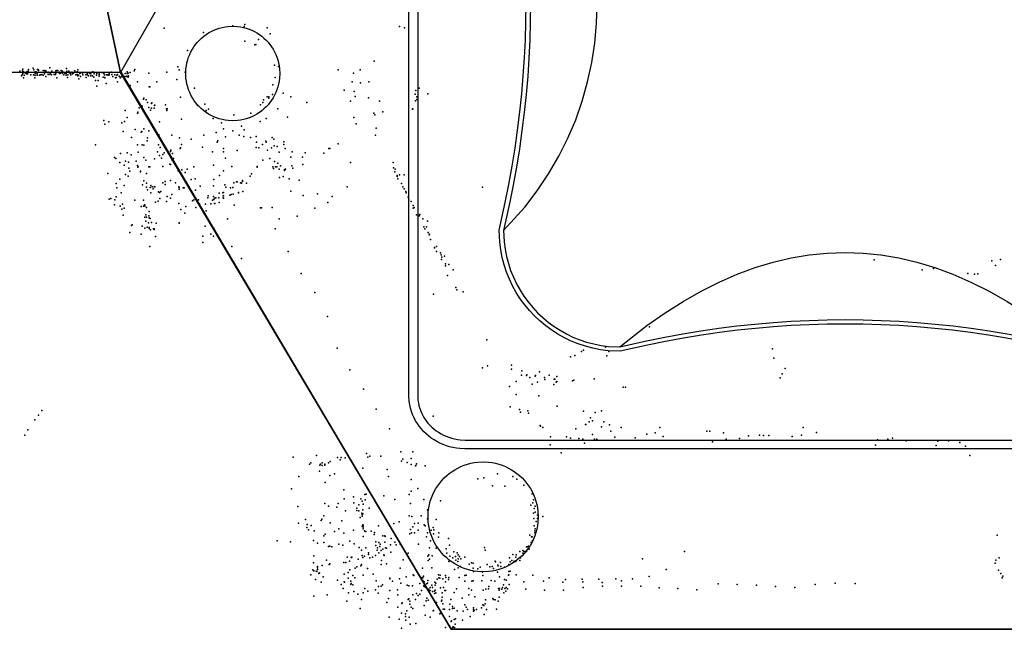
# Model space of a CAD drawing. Header units: millimetres. Extents: x -37888 to 39336, y -2864 to 67775.
# Tile 25 of 31: x -2517 to -280, y 13030 to 14414. Entities that reach past the tile are written whole.
import ezdxf

# ---------------------------------------------------------------- set-up
doc = ezdxf.new("R2010")
doc.units = ezdxf.units.MM
for name, color, linetype in [('OBJECTS', 8, 'Continuous'), ('P', 9, 'Continuous'), ('ROOMS', 1, 'Continuous'), ('STRUCTS', 4, 'Continuous'), ('WALLS', 3, 'Continuous')]:
    doc.layers.add(name, color=color, linetype=linetype)

# ---------------------------------------------------------------- blocks, each defined once
blk = doc.blocks.new('Column_C_61')
for points in [[(-178.6, -0.2), (-177.7, 17.3), (-176.2, 28.7), (-174, 39.9), (-171.1, 50.8), (-167.5, 61.4), (-163.3, 71.7), (-158.5, 81.7), (-153, 91.3), (-147.1, 100.6), (-140.5, 109.4), (-133.5, 117.9), (-126, 125.8), (-118, 133.3), (-109.5, 140.3), (-100.6, 146.8), (-91.4, 152.7), (-81.7, 158.1), (-71.7, 162.8), (-61.4, 167), (-50.7, 170.5), (-39.8, 173.4), (-28.6, 175.5), (-17.2, 177), (0.3, 177.8)], [(0.3, 177.8), (17.9, 177), (29.3, 175.5), (40.5, 173.4), (51.4, 170.5), (62, 167), (72.4, 162.8), (82.4, 158.1), (92, 152.7), (101.3, 146.8), (110.2, 140.3), (118.6, 133.3), (126.7, 125.8), (134.2, 117.9), (141.2, 109.4), (147.7, 100.6), (153.7, 91.3), (159.1, 81.7), (164, 71.7), (168.2, 61.4), (171.7, 50.8), (174.6, 39.9), (176.9, 28.7), (178.4, 17.3), (179.3, -0.2)], [(0.3, -178.2), (-17.2, -177.4), (-28.6, -176), (-39.8, -173.8), (-50.7, -170.9), (-61.4, -167.4), (-71.7, -163.3), (-81.7, -158.5), (-91.4, -153.1), (-100.6, -147.2), (-109.5, -140.7), (-118, -133.7), (-126, -126.3), (-133.5, -118.3), (-140.5, -109.9), (-147.1, -101), (-153, -91.8), (-158.5, -82.2), (-163.3, -72.2), (-167.5, -61.9), (-171.1, -51.2), (-174, -40.3), (-176.2, -29.1), (-177.7, -17.7), (-178.6, -0.2)], [(179.3, -0.2), (178.4, -17.7), (176.9, -29.1), (174.6, -40.3), (171.7, -51.2), (168.2, -61.9), (164, -72.2), (159.1, -82.2), (153.7, -91.8), (147.7, -101), (141.2, -109.9), (134.2, -118.3), (126.7, -126.3), (118.6, -133.7), (110.2, -140.7), (101.3, -147.2), (92, -153.1), (82.4, -158.5), (72.4, -163.3), (62, -167.4), (51.4, -170.9), (40.5, -173.8), (29.3, -176), (17.9, -177.4), (0.3, -178.2)]]:
    blk.add_lwpolyline(points)
blk = doc.blocks.new('Hottub_49')
for points in [[(-977, 869), (-976.6, 877.8), (-975.9, 884.3), (-974.9, 890.5), (-973.5, 896.6), (-971.8, 902.6), (-969.7, 908.4), (-967.3, 914), (-964.7, 919.5), (-961.7, 924.8), (-958.4, 929.9), (-954.9, 934.7), (-951.1, 939.4), (-947, 943.7), (-942.6, 947.9), (-938, 951.7), (-933.1, 955.2), (-928, 958.4), (-922.6, 961.2), (-917.1, 963.8), (-911.3, 965.9), (-905.4, 967.6), (-899.2, 969), (-892.9, 969.9), (-883.3, 970.4)], [(-883.3, 970.4), (869.4, 970.4)], [(869.4, 970.4), (878.3, 970), (884.9, 969.2), (891.3, 968.1), (897.6, 966.5), (903.9, 964.7), (909.9, 962.5), (915.9, 959.9), (921.7, 957.1), (927.3, 953.9), (932.8, 950.5), (938, 946.7), (943, 942.7), (947.7, 938.4), (952.2, 933.9), (956.4, 929.1), (960.3, 924.1), (963.8, 918.8), (967, 913.3), (969.9, 907.6), (972.3, 901.7), (974.3, 895.6), (975.8, 889.3), (976.9, 882.9), (977.5, 873.2)], [(-882.3, 950.4), (-890.1, 950.1), (-895.1, 949.4), (-899.8, 948.4), (-904.5, 947.1), (-908.9, 945.5), (-913.3, 943.6), (-917.4, 941.4), (-921.4, 938.9), (-925.3, 936.2), (-928.9, 933.2), (-932.4, 930), (-935.7, 926.6), (-938.8, 922.9), (-941.6, 919), (-944.3, 915), (-946.7, 910.7), (-948.9, 906.3), (-950.9, 901.7), (-952.6, 897), (-954, 892.1), (-955.2, 887.1), (-956.1, 882), (-956.7, 877), (-957, 868.2)], [(868.5, 950.4), (-882.3, 950.4)], [(957.5, 872), (957.1, 879.7), (956.4, 884.7), (955.2, 889.5), (953.7, 894.2), (951.9, 898.8), (949.7, 903.3), (947.2, 907.7), (944.4, 911.9), (941.3, 916), (937.9, 919.9), (934.3, 923.6), (930.4, 927.2), (926.3, 930.5), (922, 933.6), (917.5, 936.5), (912.8, 939.2), (908, 941.6), (903.1, 943.7), (898, 945.5), (892.9, 947.1), (887.7, 948.4), (882.5, 949.4), (877.4, 950), (868.5, 950.4)], [(977.5, 873.2), (977.5, -855.9)], [(-977, -850.8), (-977, 869)], [(-957, 868.2), (-957, -850.8)], [(-117.1, 810.6), (-116.8, 816.2), (-116.3, 819.9), (-115.6, 823.5), (-114.7, 827), (-113.5, 830.4), (-112.1, 833.7), (-110.6, 836.9), (-108.8, 840), (-106.9, 843), (-104.8, 845.8), (-102.5, 848.5), (-100.1, 851), (-97.5, 853.4), (-94.8, 855.7), (-91.9, 857.8), (-88.9, 859.6), (-85.8, 861.4), (-82.6, 862.9), (-79.3, 864.2), (-75.9, 865.3), (-72.4, 866.2), (-68.8, 866.9), (-65.1, 867.4), (-59.5, 867.6)], [(-59.5, 867.6), (-53.8, 867.4), (-50.2, 866.9), (-46.6, 866.2), (-43.1, 865.3), (-39.6, 864.2), (-36.3, 862.9), (-33.1, 861.4), (-30, 859.6), (-27, 857.8), (-24.1, 855.7), (-21.4, 853.4), (-18.8, 851), (-16.4, 848.5), (-14.1, 845.8), (-12, 843), (-10.1, 840), (-8.4, 836.9), (-6.8, 833.7), (-5.4, 830.4), (-4.3, 827), (-3.3, 823.5), (-2.6, 819.9), (-2.1, 816.2), (-1.8, 810.6)], [(34.9, 810.4), (35.2, 816), (35.7, 819.7), (36.4, 823.2), (37.4, 826.7), (38.5, 830.2), (39.9, 833.5), (41.5, 836.7), (43.2, 839.8), (45.1, 842.7), (47.2, 845.5), (49.5, 848.2), (51.9, 850.8), (54.5, 853.2), (57.2, 855.4), (60.1, 857.5), (63.1, 859.4), (66.2, 861.1), (69.4, 862.6), (72.7, 864), (76.2, 865.1), (79.7, 866), (83.3, 866.7), (86.9, 867.1), (92.6, 867.4)], [(92.6, 867.4), (98.2, 867.1), (101.9, 866.7), (105.5, 866), (109, 865.1), (112.4, 864), (115.7, 862.6), (119, 861.1), (122.1, 859.4), (125, 857.5), (127.9, 855.4), (130.6, 853.2), (133.2, 850.8), (135.6, 848.2), (137.9, 845.5), (140, 842.7), (141.9, 839.8), (143.7, 836.7), (145.2, 833.5), (146.6, 830.2), (147.8, 826.7), (148.7, 823.2), (149.4, 819.7), (149.9, 816), (150.2, 810.4)], [(957.5, -854.9), (957.5, 872)], [(-59.5, 753.6), (-65.1, 753.8), (-68.8, 754.3), (-72.4, 755), (-75.9, 755.9), (-79.3, 757), (-82.6, 758.3), (-85.8, 759.9), (-88.9, 761.6), (-91.9, 763.5), (-94.8, 765.5), (-97.5, 767.8), (-100.1, 770.2), (-102.5, 772.7), (-104.8, 775.4), (-106.9, 778.3), (-108.8, 781.2), (-110.6, 784.3), (-112.1, 787.5), (-113.5, 790.8), (-114.7, 794.2), (-115.6, 797.7), (-116.3, 801.3), (-116.8, 805), (-117.1, 810.6)], [(-1.8, 810.6), (-2.1, 805), (-2.6, 801.3), (-3.3, 797.7), (-4.3, 794.2), (-5.4, 790.8), (-6.8, 787.5), (-8.4, 784.3), (-10.1, 781.2), (-12, 778.3), (-14.1, 775.4), (-16.4, 772.7), (-18.8, 770.2), (-21.4, 767.8), (-24.1, 765.5), (-27, 763.5), (-30, 761.6), (-33.1, 759.9), (-36.3, 758.3), (-39.6, 757), (-43.1, 755.9), (-46.6, 755), (-50.2, 754.3), (-53.8, 753.8), (-59.5, 753.6)], [(92.6, 753.4), (86.9, 753.6), (83.3, 754.1), (79.7, 754.7), (76.2, 755.6), (72.7, 756.8), (69.4, 758.1), (66.2, 759.6), (63.1, 761.3), (60.1, 763.2), (57.2, 765.3), (54.5, 767.5), (51.9, 769.9), (49.5, 772.5), (47.2, 775.2), (45.1, 778), (43.2, 781), (41.5, 784.1), (39.9, 787.3), (38.5, 790.6), (37.4, 794), (36.4, 797.5), (35.7, 801.1), (35.2, 804.7), (34.9, 810.4)], [(150.2, 810.4), (149.9, 804.7), (149.4, 801.1), (148.7, 797.5), (147.8, 794), (146.6, 790.6), (145.2, 787.3), (143.7, 784.1), (141.9, 781), (140, 778), (137.9, 775.2), (135.6, 772.5), (133.2, 769.9), (130.6, 767.5), (127.9, 765.3), (125, 763.2), (122.1, 761.3), (119, 759.6), (115.7, 758.1), (112.4, 756.8), (109, 755.6), (105.5, 754.7), (101.9, 754.1), (98.2, 753.6), (92.6, 753.4)], [(-772.3, 553.9), (-767.8, 578), (-763.6, 593.3), (-758.5, 608), (-752.6, 622.3), (-745.8, 636.1), (-738.2, 649.3), (-729.9, 662), (-720.8, 674), (-711, 685.5), (-700.5, 696.3), (-689.4, 706.4), (-677.7, 715.8), (-665.5, 724.5), (-652.8, 732.5), (-639.5, 739.6), (-625.9, 746), (-611.8, 751.5), (-597.4, 756.1), (-582.6, 759.9), (-567.5, 762.7), (-552.1, 764.6), (-536.6, 765.5), (-520.8, 765.4), (-496.7, 763.2)], [(-496.7, 763.2), (-434.8, 749.2), (-393.9, 740.9), (-353, 733.4), (-312.1, 726.7), (-271.3, 720.8), (-230.5, 715.6), (-189.7, 711.3), (-149, 707.7), (-108.2, 705), (-67.5, 703), (-26.8, 701.8), (14, 701.4), (54.7, 701.8), (95.4, 703), (136.2, 705), (176.9, 707.7), (217.7, 711.3), (258.4, 715.6), (299.2, 720.8), (340.1, 726.7), (380.9, 733.4), (421.8, 740.9), (462.7, 749.2), (524.8, 763.3)], [(524.8, 763.3), (546.9, 762.4), (561.2, 760.8), (575.2, 758.4), (588.8, 755.3), (602.1, 751.4), (615, 746.8), (627.5, 741.5), (639.6, 735.5), (651.1, 728.9), (662.2, 721.6), (672.8, 713.7), (682.8, 705.1), (692.2, 696), (701.1, 686.2), (709.2, 676), (716.7, 665.1), (723.5, 653.8), (729.5, 641.9), (734.7, 629.6), (739.2, 616.8), (742.8, 603.6), (745.6, 590), (747.4, 575.9), (748.6, 553.5)], [(-498.2, 753.3), (-520.9, 755.4), (-536, 755.5), (-550.9, 754.7), (-565.7, 752.9), (-580.1, 750.2), (-594.3, 746.6), (-608.2, 742.2), (-621.7, 736.9), (-634.8, 730.9), (-647.5, 724), (-659.7, 716.4), (-671.5, 708.1), (-682.7, 699), (-693.3, 689.3), (-703.4, 679), (-712.8, 668), (-721.5, 656.4), (-729.5, 644.3), (-736.8, 631.6), (-743.4, 618.5), (-749.1, 604.8), (-754, 590.6), (-757.9, 576.2), (-762.1, 554.1)], [(-498.2, 753.3), (-436.6, 705), (-395.6, 676.2), (-354.5, 650.1), (-313.6, 626.8), (-272.6, 606.2), (-231.7, 588.3), (-190.7, 573.2), (-149.8, 560.9), (-108.9, 551.3), (-68, 544.4), (-27.1, 540.3), (13.8, 538.9), (54.6, 540.3), (95.5, 544.4), (136.4, 551.3), (177.3, 560.9), (218.2, 573.2), (259.2, 588.3), (300.1, 606.1), (341.1, 626.7), (382.1, 650), (423.1, 676.1), (464.1, 704.9), (525.7, 753.3)], [(525.7, 753.3), (464.7, 739.4), (423.6, 731.1), (382.5, 723.5), (341.5, 716.8), (300.5, 710.8), (259.5, 705.7), (218.5, 701.3), (177.6, 697.7), (136.6, 695), (95.7, 693), (54.8, 691.8), (13.9, 691.4), (-27.1, 691.8), (-68, 693), (-108.9, 695), (-149.8, 697.8), (-190.8, 701.3), (-231.8, 705.7), (-272.8, 710.9), (-313.8, 716.8), (-354.8, 723.6), (-395.9, 731.1), (-437, 739.5), (-498.2, 753.3)], [(738.5, 554.4), (737.5, 574.6), (735.8, 588), (733.2, 601), (729.7, 613.5), (725.5, 625.7), (720.6, 637.4), (714.9, 648.7), (708.5, 659.5), (701.4, 669.7), (693.6, 679.5), (685.3, 688.8), (676.3, 697.5), (666.8, 705.7), (656.7, 713.2), (646.2, 720.2), (635.1, 726.6), (623.6, 732.3), (611.6, 737.4), (599.3, 741.8), (586.6, 745.5), (573.5, 748.6), (560.1, 750.9), (546.5, 752.4), (525.7, 753.3)], [(-772.2, -474.6), (-758.2, -411.9), (-750, -370.8), (-742.6, -329.6), (-736, -288.5), (-730.1, -247.4), (-725, -206.4), (-720.7, -165.3), (-717.2, -124.3), (-714.4, -83.4), (-712.5, -42.4), (-711.3, -1.4), (-710.9, 39.5), (-711.3, 80.5), (-712.5, 121.4), (-714.4, 162.4), (-717.2, 203.4), (-720.7, 244.4), (-725, 285.4), (-730.1, 326.4), (-736, 367.5), (-742.6, 408.6), (-750.1, 449.8), (-758.3, 491), (-772.3, 553.9)], [(-762.1, 554.1), (-748.5, 492.9), (-740.2, 451.6), (-732.7, 410.2), (-726.1, 368.9), (-720.2, 327.7), (-715.1, 286.4), (-710.7, 245.2), (-707.2, 204.1), (-704.5, 162.9), (-702.5, 121.7), (-701.3, 80.6), (-700.9, 39.4), (-701.3, -1.7), (-702.5, -42.9), (-704.5, -84), (-707.2, -125.2), (-710.8, -166.4), (-715.1, -207.6), (-720.2, -248.8), (-726.1, -290.1), (-732.8, -331.4), (-740.2, -372.7), (-748.5, -414.1), (-762.2, -475.5)], [(-762.2, -475.5), (-714.1, -422.5), (-685.5, -385.3), (-659.6, -346.7), (-636.4, -306.9), (-616, -266), (-598.2, -224.2), (-583.2, -181.5), (-571, -138.2), (-561.4, -94.3), (-554.6, -50), (-550.5, -5.4), (-549.2, 39.3), (-550.5, 84), (-554.6, 128.6), (-561.4, 172.9), (-570.9, 216.8), (-583.2, 260.1), (-598.2, 302.8), (-615.9, 344.6), (-636.4, 385.5), (-659.5, 425.3), (-685.4, 463.9), (-714, 501.1), (-762.1, 554.1)], [(738.5, 554.4), (688.7, 499.4), (659, 460.5), (632.2, 420.2), (608.2, 378.5), (587, 335.6), (568.6, 291.6), (553.1, 246.7), (540.4, 201), (530.5, 154.7), (523.4, 108), (519.2, 60.9), (517.8, 13.7), (519.2, -33.5), (523.4, -80.5), (530.5, -127.2), (540.4, -173.5), (553.1, -219.2), (568.6, -264.1), (587, -308.1), (608.2, -351), (632.2, -392.7), (659, -433.1), (688.7, -471.9), (738.5, -526.9)], [(738.5, -526.9), (724.8, -465), (716.6, -422.7), (709.1, -380.1), (702.4, -337.1), (696.5, -293.9), (691.4, -250.4), (687.1, -206.7), (683.6, -162.8), (680.8, -118.8), (678.8, -74.7), (677.7, -30.5), (677.3, 13.7), (677.7, 57.9), (678.8, 102.1), (680.8, 146.2), (683.6, 190.2), (687.1, 234.1), (691.4, 277.8), (696.5, 321.3), (702.4, 364.5), (709.1, 407.5), (716.6, 450.1), (724.8, 492.4), (738.5, 554.4)], [(748.6, 553.5), (734.6, 490.5), (726.4, 448.4), (719, 405.9), (712.3, 363.2), (706.4, 320.1), (701.4, 276.8), (697.1, 233.3), (693.5, 189.6), (690.8, 145.8), (688.8, 101.8), (687.7, 57.8), (687.3, 13.8), (687.7, -30.3), (688.8, -74.3), (690.8, -118.2), (693.5, -162), (697, -205.7), (701.4, -249.2), (706.4, -292.5), (712.3, -335.6), (719, -378.4), (726.4, -420.8), (734.6, -462.9), (748.6, -526.1)], [(-497, -749.8), (-524.2, -748.5), (-541.8, -746.2), (-559, -742.8), (-575.8, -738.4), (-592.2, -733), (-608.1, -726.5), (-623.5, -719.2), (-638.4, -710.9), (-652.6, -701.7), (-666.3, -691.7), (-679.3, -680.9), (-691.6, -669.4), (-703.1, -657.1), (-713.9, -644.1), (-724, -630.5), (-733.1, -616.2), (-741.4, -601.4), (-748.8, -586), (-755.3, -570.1), (-760.7, -553.7), (-765.2, -536.9), (-768.6, -519.7), (-770.9, -502.1), (-772.2, -474.6)], [(-762.2, -475.5), (-760.9, -500.9), (-758.7, -517.8), (-755.5, -534.4), (-751.2, -550.6), (-746, -566.4), (-739.8, -581.7), (-732.7, -596.5), (-724.7, -610.8), (-715.9, -624.6), (-706.3, -637.7), (-695.9, -650.2), (-684.7, -662.1), (-672.9, -673.2), (-660.4, -683.7), (-647.2, -693.3), (-633.5, -702.1), (-619.2, -710.1), (-604.4, -717.3), (-589.1, -723.5), (-573.3, -728.7), (-557.1, -733), (-540.5, -736.3), (-523.7, -738.5), (-497.9, -739.7)], [(-497.9, -739.7), (-436.3, -691.4), (-395.2, -662.6), (-354.2, -636.5), (-313.3, -613.2), (-272.3, -592.6), (-231.4, -574.8), (-190.5, -559.7), (-149.6, -547.3), (-108.7, -537.7), (-67.8, -530.8), (-27, -526.7), (13.9, -525.4), (54.8, -526.7), (95.6, -530.8), (136.5, -537.7), (177.4, -547.3), (218.3, -559.7), (259.2, -574.8), (300.1, -592.6), (341.1, -613.2), (382.1, -636.5), (423.1, -662.6), (464.1, -691.4), (525.7, -739.7)], [(748.6, -526.1), (747.5, -548.2), (745.6, -562.5), (742.9, -576.5), (739.3, -590.2), (734.9, -603.5), (729.7, -616.4), (723.7, -628.9), (716.9, -641), (709.5, -652.6), (701.4, -663.7), (692.6, -674.2), (683.2, -684.2), (673.2, -693.6), (662.7, -702.4), (651.6, -710.6), (640, -718), (628, -724.8), (615.5, -730.8), (602.6, -736), (589.3, -740.4), (575.6, -744.1), (561.6, -746.8), (547.3, -748.7), (524.8, -749.8)], [(525.7, -739.7), (546, -738.8), (559.7, -737), (573, -734.4), (586.1, -731), (598.8, -726.7), (611.2, -721.7), (623.1, -716), (634.6, -709.6), (645.7, -702.5), (656.3, -694.7), (666.4, -686.4), (675.9, -677.4), (684.9, -667.8), (693.3, -657.8), (701.1, -647.2), (708.2, -636.1), (714.6, -624.6), (720.4, -612.7), (725.4, -600.3), (729.6, -587.6), (733.1, -574.6), (735.7, -561.2), (737.5, -547.7), (738.5, -526.9)], [(-497.9, -739.7), (-437, -725.9), (-395.9, -717.6), (-354.8, -710), (-313.8, -703.3), (-272.8, -697.3), (-231.8, -692.2), (-190.8, -687.8), (-149.8, -684.2), (-108.9, -681.5), (-68, -679.5), (-27.1, -678.3), (13.9, -677.9), (54.8, -678.3), (95.7, -679.5), (136.6, -681.5), (177.6, -684.2), (218.5, -687.8), (259.5, -692.2), (300.5, -697.3), (341.5, -703.3), (382.5, -710), (423.6, -717.6), (464.7, -725.9), (525.7, -739.7)], [(524.8, -749.8), (462.7, -735.7), (421.8, -727.4), (380.9, -719.9), (340.1, -713.2), (299.2, -707.3), (258.4, -702.1), (217.7, -697.8), (176.9, -694.2), (136.2, -691.4), (95.4, -689.5), (54.7, -688.3), (14, -687.9), (-26.8, -688.3), (-67.5, -689.5), (-108.2, -691.4), (-149, -694.2), (-189.7, -697.8), (-230.5, -702.1), (-271.3, -707.2), (-312.1, -713.2), (-353, -719.9), (-393.9, -727.4), (-434.8, -735.7), (-497, -749.8)], [(-850, -971.2), (-861.2, -970.7), (-869.2, -969.7), (-877, -968.3), (-884.7, -966.4), (-892.1, -964.1), (-899.4, -961.4), (-906.5, -958.3), (-913.4, -954.8), (-920, -950.9), (-926.4, -946.6), (-932.4, -941.9), (-938.2, -937), (-943.7, -931.7), (-948.8, -926), (-953.6, -920.1), (-958, -913.9), (-962, -907.4), (-965.5, -900.6), (-968.7, -893.6), (-971.3, -886.3), (-973.5, -878.8), (-975.2, -871.2), (-976.3, -863.3), (-977, -850.8)], [(-957, -850.8), (-956.5, -860.5), (-955.6, -867), (-954.3, -873.3), (-952.5, -879.5), (-950.4, -885.5), (-947.8, -891.3), (-944.9, -897), (-941.6, -902.4), (-938, -907.6), (-934, -912.6), (-929.7, -917.3), (-925.1, -921.8), (-920.3, -926.1), (-915.2, -930), (-909.8, -933.6), (-904.2, -937), (-898.4, -940), (-892.4, -942.7), (-886.2, -945), (-879.9, -947), (-873.4, -948.6), (-866.8, -949.9), (-860.3, -950.7), (-849.1, -951.2)], [(862.5, -951.2), (872, -950.8), (878, -950), (883.9, -948.8), (889.7, -947.3), (895.3, -945.4), (900.8, -943.1), (906.1, -940.6), (911.2, -937.7), (916.1, -934.5), (920.8, -931), (925.3, -927.2), (929.6, -923.1), (933.6, -918.8), (937.3, -914.3), (940.8, -909.5), (943.9, -904.6), (946.8, -899.4), (949.4, -894), (951.6, -888.5), (953.5, -882.9), (955.1, -877), (956.2, -871.1), (957, -865.2), (957.5, -854.9)], [(977.5, -855.9), (977, -866.2), (976.1, -873.7), (974.7, -880.9), (972.9, -887.9), (970.6, -894.8), (967.9, -901.5), (964.9, -908), (961.5, -914.2), (957.7, -920.2), (953.5, -926), (949, -931.5), (944.2, -936.7), (939.1, -941.6), (933.8, -946.2), (928.1, -950.5), (922.2, -954.4), (916, -957.9), (909.6, -961.1), (903, -963.9), (896.1, -966.2), (889.1, -968.1), (882, -969.6), (874.6, -970.6), (863.5, -971.2)], [(-849.1, -951.2), (862.5, -951.2)], [(863.5, -971.2), (-850, -971.2)]]:
    blk.add_lwpolyline(points)

msp = doc.modelspace()

# ---------------------------------------------------------------- linework, layer by layer
at = {"layer": 'P'}
for p in [(-2189, 14395), (-2033, 14400), (-2007, 14399), (-2006, 14403), (-2006, 14403), (-1955, 14396), (-1654, 14399), (-1643, 14396), (-2100, 14385), (-2006, 14365), (-1975, 14369), (-1948, 14382), (-2136, 14344), (-1983, 14357), (-1981, 14358), (-1712, 14320), (-2517, 14297), (-2511, 14298), (-2510, 14302), (-2498, 14297), (-2497, 14301), (-2487, 14304), (-2485, 14300), (-2477, 14301), (-2475, 14300), (-2475, 14299), (-2464, 14299), (-2461, 14299), (-2460, 14298), (-2458, 14298), (-2449, 14305), (-2444, 14297), (-2435, 14298), (-2433, 14299), (-2431, 14299), (-2423, 14299), (-2420, 14297), (-2411, 14303), (-2410, 14297), (-2406, 14297), (-2392, 14298), (-2385, 14300), (-2257, 14298), (-2256, 14301), (-2158, 14307), (-2155, 14300), (-1938, 14311), (-1929, 14308), (-1794, 14300), (-1744, 14300), (-2517, 14296), (-2513, 14287), (-2512, 14289), (-2511, 14294), (-2510, 14292), (-2509, 14296), (-2509, 14282), (-2507, 14288), (-2504, 14293), (-2502, 14291), (-2501, 14296), (-2500, 14291), (-2498, 14294), (-2492, 14289), (-2486, 14289), (-2485, 14289), (-2483, 14282), (-2482, 14296), (-2482, 14293), (-2482, 14288), (-2480, 14296), (-2480, 14295), (-2480, 14294), (-2478, 14291), (-2478, 14288), (-2472, 14288), (-2470, 14289), (-2467, 14290), (-2464, 14288), (-2461, 14291), (-2458, 14295), (-2458, 14285), (-2457, 14295), (-2455, 14294), (-2453, 14295), (-2453, 14290), (-2451, 14290), (-2451, 14290), (-2448, 14291), (-2447, 14293), (-2445, 14289), (-2440, 14294), (-2439, 14290), (-2436, 14290), (-2436, 14290), (-2435, 14293), (-2433, 14282), (-2427, 14295), (-2427, 14292), (-2425, 14293), (-2424, 14294), (-2420, 14292), (-2417, 14289), (-2417, 14289), (-2415, 14293), (-2412, 14292), (-2412, 14288), (-2409, 14283), (-2408, 14289), (-2406, 14294), (-2403, 14292), (-2402, 14291), (-2401, 14289), (-2399, 14295), (-2397, 14291), (-2395, 14293), (-2391, 14295), (-2390, 14289), (-2387, 14296), (-2387, 14290), (-2386, 14296), (-2385, 14287), (-2384, 14288), (-2383, 14280), (-2381, 14292), (-2380, 14293), (-2379, 14285), (-2375, 14293), (-2374, 14289), (-2371, 14294), (-2367, 14289), (-2366, 14283), (-2365, 14294), (-2364, 14292), (-2363, 14292), (-2363, 14289), (-2361, 14287), (-2358, 14292), (-2356, 14291), (-2356, 14287), (-2353, 14295), (-2352, 14287), (-2351, 14296), (-2350, 14295), (-2349, 14284), (-2348, 14291), (-2345, 14276), (-2343, 14288), (-2342, 14292), (-2339, 14276), (-2337, 14291), (-2337, 14289), (-2337, 14286), (-2331, 14294), (-2328, 14284), (-2326, 14292), (-2325, 14289), (-2324, 14283), (-2324, 14282), (-2320, 14289), (-2318, 14289), (-2315, 14288), (-2314, 14291), (-2314, 14290), (-2314, 14289), (-2309, 14295), (-2308, 14290), (-2306, 14285), (-2301, 14289), (-2300, 14282), (-2298, 14283), (-2297, 14288), (-2295, 14290), (-2291, 14286), (-2289, 14282), (-2288, 14284), (-2287, 14291), (-2285, 14285), (-2281, 14285), (-2278, 14292), (-2278, 14285), (-2274, 14286), (-2274, 14285), (-2273, 14296), (-2273, 14292), (-2271, 14293), (-2271, 14285), (-2271, 14284), (-2270, 14287), (-2266, 14294), (-2224, 14293), (-2183, 14295), (-2160, 14278), (-2141, 14295), (-1937, 14283), (-1759, 14293), (-2342, 14263), (-2321, 14269), (-2295, 14273), (-2266, 14265), (-2250, 14273), (-2223, 14262), (-2222, 14262), (-2206, 14273), (-2120, 14259), (-1942, 14266), (-1780, 14254), (-1762, 14273), (-1743, 14271), (-1724, 14273), (-1617, 14253), (-1610, 14259), (-2236, 14234), (-2235, 14236), (-2230, 14232), (-2152, 14238), (-1963, 14232), (-1955, 14239), (-1951, 14239), (-1951, 14236), (-1943, 14244), (-1919, 14247), (-1901, 14239), (-1757, 14251), (-1755, 14240), (-1725, 14237), (-1619, 14245), (-1618, 14230), (-1615, 14239), (-1615, 14233), (-1590, 14246), (-2278, 14208), (-2246, 14214), (-2239, 14218), (-2227, 14226), (-2224, 14215), (-2220, 14209), (-2218, 14224), (-2218, 14213), (-2217, 14225), (-2212, 14213), (-2211, 14219), (-2210, 14220), (-2186, 14221), (-2184, 14212), (-2183, 14208), (-2182, 14212), (-2113, 14219), (-2097, 14222), (-2094, 14208), (-2088, 14211), (-1970, 14221), (-1965, 14226), (-1931, 14212), (-1865, 14226), (-1766, 14229), (-1700, 14229), (-1625, 14211), (-1624, 14212), (-2326, 14185), (-2273, 14192), (-2250, 14202), (-2249, 14204), (-2249, 14203), (-2150, 14188), (-2078, 14190), (-2031, 14198), (-1992, 14202), (-1957, 14190), (-1909, 14193), (-1758, 14192), (-1713, 14202), (-1710, 14198), (-1692, 14205), (-2324, 14177), (-2315, 14182), (-2285, 14180), (-2279, 14183), (-2255, 14165), (-2235, 14166), (-2220, 14179), (-2200, 14182), (-2059, 14180), (-2054, 14166), (-2013, 14172), (-2007, 14164), (-1971, 14183), (-1753, 14178), (-1707, 14168), (-2282, 14160), (-2263, 14147), (-2241, 14159), (-2240, 14160), (-2227, 14146), (-2224, 14162), (-2202, 14148), (-2201, 14153), (-2172, 14152), (-2154, 14146), (-2128, 14143), (-2099, 14152), (-2071, 14158), (-2050, 14148), (-2033, 14162), (-2019, 14152), (-2008, 14149), (-1993, 14147), (-1980, 14149), (-1944, 14147), (-1940, 14143), (-1709, 14152), (-2345, 14130), (-2250, 14130), (-2239, 14130), (-2235, 14129), (-2228, 14139), (-2202, 14130), (-2198, 14124), (-2174, 14118), (-2153, 14122), (-2152, 14123), (-2150, 14131), (-2102, 14125), (-2069, 14136), (-2067, 14139), (-2054, 14122), (-1980, 14124), (-1979, 14136), (-1974, 14123), (-1966, 14131), (-1958, 14138), (-1957, 14136), (-1954, 14118), (-1945, 14123), (-1939, 14128), (-1932, 14126), (-1917, 14137), (-1917, 14131), (-1914, 14122), (-1815, 14122), (-1813, 14122), (-1794, 14132), (-2302, 14101), (-2299, 14099), (-2288, 14110), (-2273, 14112), (-2264, 14107), (-2248, 14113), (-2235, 14101), (-2211, 14098), (-2204, 14114), (-2200, 14106), (-2195, 14100), (-2192, 14108), (-2189, 14112), (-2175, 14115), (-2170, 14110), (-2168, 14099), (-2079, 14114), (-2054, 14114), (-2050, 14100), (-2023, 14117), (-1949, 14099), (-1928, 14113), (-1901, 14102), (-1898, 14114), (-1875, 14102), (-1869, 14112), (-1826, 14111), (-2290, 14090), (-2280, 14084), (-2277, 14093), (-2270, 14091), (-2269, 14077), (-2253, 14093), (-2250, 14083), (-2249, 14079), (-2248, 14080), (-2231, 14095), (-2224, 14080), (-2222, 14080), (-2192, 14081), (-2176, 14086), (-2175, 14085), (-2171, 14095), (-2137, 14075), (-2122, 14080), (-2077, 14084), (-2035, 14081), (-1978, 14081), (-1978, 14079), (-1965, 14095), (-1942, 14080), (-1941, 14076), (-1938, 14092), (-1936, 14080), (-1933, 14080), (-1931, 14088), (-1928, 14075), (-1925, 14082), (-1916, 14074), (-1913, 14075), (-1899, 14082), (-1897, 14077), (-1874, 14085), (-1766, 14090), (-1669, 14090), (-1668, 14078), (-1664, 14075), (-2317, 14065), (-2290, 14052), (-2277, 14063), (-2271, 14059), (-2267, 14070), (-2243, 14070), (-2243, 14069), (-2229, 14065), (-2157, 14071), (-2149, 14073), (-2141, 14067), (-2128, 14051), (-2119, 14053), (-2076, 14051), (-2063, 14060), (-2054, 14071), (-1994, 14059), (-1991, 14064), (-1927, 14056), (-1919, 14058), (-1919, 14058), (-1916, 14072), (-1905, 14053), (-1665, 14069), (-1660, 14060), (-1660, 14058), (-1658, 14053), (-1654, 14062), (-1644, 14062), (-2298, 14042), (-2297, 14032), (-2280, 14038), (-2238, 14039), (-2235, 14048), (-2229, 14043), (-2229, 14034), (-2221, 14033), (-2219, 14038), (-2216, 14035), (-2214, 14030), (-2212, 14035), (-2210, 14035), (-2192, 14044), (-2187, 14047), (-2187, 14040), (-2175, 14049), (-2163, 14044), (-2156, 14035), (-2155, 14033), (-2155, 14029), (-2146, 14032), (-2144, 14032), (-2107, 14036), (-2077, 14037), (-2051, 14039), (-2049, 14034), (-2038, 14032), (-2033, 14033), (-2031, 14044), (-2025, 14046), (-2023, 14046), (-2016, 14044), (-2013, 14043), (-2011, 14049), (-2011, 14047), (-2002, 14043), (-1882, 14050), (-1773, 14035), (-1650, 14042), (-1647, 14035), (-1644, 14030), (-1466, 14034), (-2314, 14007), (-2310, 14008), (-2298, 14012), (-2287, 14021), (-2227, 14028), (-2219, 14021), (-2202, 14023), (-2200, 14022), (-2199, 14008), (-2197, 14024), (-2182, 14013), (-2175, 14009), (-2172, 14017), (-2118, 14027), (-2090, 14010), (-2089, 14014), (-2077, 14013), (-2076, 14006), (-2075, 14009), (-2072, 14010), (-2065, 14010), (-2064, 14020), (-2056, 14021), (-2055, 14014), (-2055, 14010), (-2054, 14022), (-2054, 14014), (-2054, 14009), (-2040, 14016), (-2037, 14017), (-2032, 14018), (-2020, 14022), (-2020, 14021), (-2010, 14024), (-2010, 14024), (-1901, 14025), (-1873, 14015), (-1841, 14019), (-1807, 14013), (-1640, 14024), (-1639, 14021), (-1635, 14011), (-2302, 13994), (-2301, 14005), (-2289, 13991), (-2285, 13984), (-2284, 13995), (-2280, 13986), (-2256, 14004), (-2241, 13990), (-2236, 14004), (-2236, 13991), (-2234, 13994), (-2233, 13993), (-2233, 13991), (-2229, 13988), (-2209, 14000), (-2203, 14002), (-2184, 14001), (-2156, 13997), (-2140, 13990), (-2125, 14003), (-2122, 14005), (-2117, 13988), (-2111, 14005), (-2109, 13996), (-2095, 13995), (-2083, 13996), (-2079, 14004), (-2075, 13997), (-2074, 13997), (-2064, 13999), (-2030, 13993), (-1970, 13987), (-1968, 13987), (-1944, 13988), (-1847, 13986), (-1817, 13999), (-1633, 14005), (-1628, 14001), (-1623, 13992), (-1623, 13986), (-1621, 13988), (-2282, 13970), (-2233, 13966), (-2231, 13971), (-2229, 13966), (-2224, 13969), (-2223, 13979), (-2223, 13964), (-2221, 13963), (-2151, 13983), (-2142, 13975), (-2094, 13980), (-2045, 13962), (-1928, 13962), (-1887, 13968), (-1616, 13971), (-1610, 13969), (-1608, 13972), (-1601, 13962), (-2263, 13947), (-2262, 13948), (-2239, 13945), (-2233, 13941), (-2231, 13957), (-2228, 13943), (-2225, 13953), (-2223, 13942), (-2223, 13940), (-2218, 13954), (-2213, 13939), (-2212, 13939), (-2207, 13952), (-2155, 13953), (-2155, 13952), (-2096, 13945), (-2076, 13941), (-1937, 13939), (-1599, 13944), (-1597, 13939), (-1593, 13944), (-1591, 13957), (-2267, 13931), (-2241, 13927), (-2220, 13937), (-2212, 13938), (-2209, 13922), (-2101, 13923), (-2083, 13927), (-2077, 13923), (-1589, 13931), (-1587, 13926), (-1586, 13927), (-2222, 13899), (-2101, 13908), (-2035, 13899), (-1584, 13915), (-1575, 13897), (-1575, 13896), (-1570, 13899), (-2013, 13872), (-1907, 13888), (-1570, 13888), (-1561, 13885), (-1560, 13880), (-1558, 13875), (-1552, 13877), (-1559, 13870), (-1550, 13860), (-1550, 13855), (-1542, 13858), (-576, 13869), (-308, 13867), (-300, 13856), (-289, 13870), (-1878, 13838), (-1545, 13833), (-1532, 13846), (-467, 13846), (-441, 13849), (-363, 13838), (-348, 13836), (-340, 13837), (-1526, 13806), (-1847, 13795), (-1577, 13791), (-1524, 13801), (-1510, 13796), (-1818, 13740), (-1086, 13717), (-1456, 13687), (-1186, 13671), (-1796, 13668), (-1266, 13649), (-1256, 13652), (-1241, 13661), (-1236, 13664), (-1183, 13651), (-1179, 13661), (-807, 13667), (-1454, 13628), (-1400, 13630), (-804, 13646), (-1767, 13619), (-1466, 13624), (-1400, 13621), (-1377, 13607), (-1376, 13617), (-1366, 13606), (-1365, 13608), (-1346, 13605), (-1345, 13606), (-1336, 13615), (-1314, 13607), (-1297, 13604), (-785, 13610), (-778, 13622), (-1404, 13581), (-1389, 13593), (-1358, 13602), (-1353, 13587), (-1341, 13591), (-1325, 13602), (-1324, 13597), (-1304, 13586), (-1303, 13598), (-1301, 13598), (-1298, 13591), (-1297, 13593), (-1261, 13594), (-1258, 13596), (-1212, 13599), (-789, 13601), (-1736, 13575), (-1389, 13563), (-1338, 13560), (-1146, 13580), (-1141, 13580), (-1296, 13537), (-2475, 13516), (-2467, 13527), (-1707, 13530), (-1578, 13514), (-1403, 13535), (-1382, 13529), (-1379, 13523), (-1363, 13526), (-1361, 13521), (-1236, 13525), (-1210, 13522), (-1195, 13526), (-2483, 13506), (-1335, 13493), (-1232, 13495), (-1231, 13495), (-1223, 13501), (-1220, 13510), (-1216, 13503), (-1190, 13501), (-1177, 13494), (-2506, 13471), (-2499, 13483), (-1677, 13485), (-1334, 13491), (-1329, 13488), (-1254, 13485), (-1216, 13472), (-1195, 13490), (-1174, 13480), (-1151, 13488), (-1092, 13473), (-1073, 13476), (-1063, 13488), (-956, 13480), (-949, 13480), (-918, 13476), (-861, 13469), (-836, 13471), (-827, 13470), (-815, 13470), (-741, 13471), (-737, 13488), (-707, 13477), (-1312, 13449), (-1311, 13467), (-1275, 13467), (-1266, 13464), (-1247, 13463), (-1238, 13462), (-1234, 13453), (-1211, 13462), (-1206, 13462), (-1165, 13466), (-1119, 13465), (-1055, 13468), (-943, 13456), (-912, 13462), (-882, 13463), (-762, 13468), (-573, 13448), (-568, 13460), (-545, 13462), (-534, 13464), (-503, 13458), (-435, 13447), (-431, 13457), (-407, 13458), (-381, 13454), (-1843, 13425), (-1729, 13429), (-1651, 13433), (-1624, 13433), (-1287, 13431), (-368, 13446), (-358, 13425), (-1896, 13421), (-1859, 13405), (-1856, 13408), (-1835, 13403), (-1834, 13405), (-1830, 13408), (-1830, 13402), (-1824, 13405), (-1824, 13403), (-1816, 13408), (-1812, 13411), (-1795, 13420), (-1789, 13415), (-1787, 13420), (-1778, 13419), (-1726, 13421), (-1722, 13423), (-1697, 13423), (-1650, 13412), (-1647, 13416), (-1637, 13409), (-1628, 13418), (-1628, 13404), (-1617, 13402), (-1616, 13406), (-1836, 13389), (-1802, 13383), (-1738, 13396), (-1682, 13393), (-1618, 13401), (-1596, 13401), (-1432, 13383), (-1883, 13377), (-1823, 13363), (-1813, 13379), (-1679, 13377), (-1628, 13370), (-1476, 13372), (-1463, 13374), (-1397, 13377), (-1388, 13371), (-1900, 13349), (-1781, 13347), (-1733, 13336), (-1730, 13337), (-1632, 13336), (-1628, 13344), (-1613, 13350), (-1443, 13356), (-1415, 13355), (-1372, 13357), (-1353, 13338), (-1824, 13316), (-1794, 13316), (-1780, 13326), (-1759, 13331), (-1758, 13317), (-1747, 13313), (-1742, 13326), (-1739, 13321), (-1737, 13314), (-1732, 13324), (-1690, 13333), (-1665, 13325), (-1629, 13316), (-1599, 13325), (-1561, 13322), (-1351, 13317), (-1350, 13324), (-1885, 13309), (-1816, 13310), (-1797, 13307), (-1777, 13299), (-1751, 13305), (-1751, 13300), (-1747, 13299), (-1740, 13294), (-1739, 13291), (-1738, 13301), (-1738, 13292), (-1723, 13305), (-1591, 13301), (-1356, 13312), (-1350, 13294), (-1348, 13304), (-1346, 13310), (-1346, 13296), (-1884, 13271), (-1868, 13279), (-1864, 13268), (-1832, 13277), (-1831, 13280), (-1826, 13288), (-1812, 13272), (-1785, 13276), (-1744, 13284), (-1739, 13287), (-1667, 13270), (-1655, 13274), (-1632, 13288), (-1626, 13286), (-1620, 13270), (-1612, 13271), (-1605, 13288), (-1591, 13281), (-1571, 13279), (-1349, 13282), (-1344, 13275), (-1341, 13289), (-1341, 13282), (-1329, 13286), (-1865, 13261), (-1861, 13256), (-1855, 13266), (-1848, 13254), (-1823, 13246), (-1802, 13252), (-1792, 13258), (-1781, 13248), (-1759, 13255), (-1739, 13264), (-1738, 13267), (-1737, 13266), (-1737, 13262), (-1737, 13258), (-1734, 13254), (-1733, 13253), (-1731, 13252), (-1719, 13253), (-1711, 13250), (-1702, 13265), (-1631, 13247), (-1629, 13257), (-1627, 13249), (-1624, 13263), (-1620, 13249), (-1612, 13255), (-1598, 13267), (-1596, 13265), (-1591, 13249), (-1582, 13255), (-1578, 13261), (-1577, 13247), (-1576, 13256), (-1565, 13249), (-1348, 13265), (-1347, 13254), (-1347, 13249), (-1346, 13258), (-1932, 13231), (-1902, 13229), (-1850, 13232), (-1841, 13226), (-1826, 13242), (-1826, 13227), (-1792, 13223), (-1767, 13230), (-1757, 13224), (-1737, 13241), (-1712, 13245), (-1708, 13229), (-1701, 13227), (-1698, 13223), (-1692, 13242), (-1688, 13242), (-1688, 13228), (-1687, 13241), (-1673, 13236), (-1665, 13228), (-1653, 13223), (-1611, 13223), (-1593, 13240), (-1584, 13231), (-1566, 13239), (-1543, 13236), (-1358, 13244), (-1355, 13227), (-1354, 13240), (-1353, 13240), (-1352, 13232), (-296, 13244), (-1816, 13218), (-1813, 13219), (-1808, 13217), (-1783, 13221), (-1746, 13216), (-1741, 13210), (-1731, 13215), (-1725, 13204), (-1708, 13220), (-1705, 13210), (-1704, 13215), (-1701, 13204), (-1699, 13218), (-1696, 13209), (-1692, 13212), (-1686, 13215), (-1684, 13214), (-1675, 13222), (-1674, 13205), (-1662, 13222), (-1635, 13203), (-1586, 13215), (-1571, 13214), (-1548, 13213), (-1547, 13203), (-1541, 13221), (-1531, 13206), (-1523, 13204), (-1461, 13216), (-1460, 13210), (-1381, 13207), (-1374, 13209), (-1374, 13203), (-1372, 13207), (-1369, 13207), (-1366, 13217), (-1366, 13207), (-1364, 13217), (-1361, 13219), (-1360, 13212), (-1007, 13207), (-1850, 13181), (-1849, 13197), (-1820, 13187), (-1813, 13179), (-1781, 13182), (-1776, 13182), (-1773, 13194), (-1768, 13185), (-1764, 13193), (-1763, 13194), (-1748, 13189), (-1739, 13198), (-1738, 13193), (-1734, 13196), (-1725, 13200), (-1722, 13192), (-1716, 13194), (-1709, 13198), (-1695, 13186), (-1690, 13199), (-1689, 13198), (-1684, 13179), (-1646, 13188), (-1590, 13196), (-1589, 13186), (-1588, 13199), (-1586, 13189), (-1580, 13197), (-1542, 13184), (-1540, 13196), (-1533, 13192), (-1527, 13195), (-1526, 13187), (-1522, 13184), (-1521, 13199), (-1521, 13190), (-1518, 13195), (-1515, 13190), (-1506, 13194), (-1491, 13181), (-1487, 13180), (-1437, 13185), (-1436, 13183), (-1425, 13182), (-1404, 13192), (-1403, 13183), (-1399, 13186), (-1397, 13200), (-1394, 13185), (-1390, 13194), (-1390, 13184), (-1389, 13199), (-1381, 13186), (-1379, 13192), (-1102, 13190), (-301, 13180), (-299, 13187), (-292, 13192), (-1851, 13165), (-1849, 13163), (-1844, 13162), (-1842, 13161), (-1841, 13173), (-1841, 13170), (-1841, 13166), (-1838, 13157), (-1836, 13158), (-1830, 13175), (-1814, 13177), (-1771, 13159), (-1767, 13165), (-1755, 13169), (-1751, 13172), (-1742, 13174), (-1741, 13177), (-1727, 13168), (-1696, 13177), (-1653, 13169), (-1602, 13169), (-1581, 13170), (-1529, 13166), (-1521, 13170), (-1516, 13173), (-1496, 13178), (-1487, 13169), (-1486, 13161), (-1476, 13167), (-1471, 13171), (-1466, 13160), (-1455, 13177), (-1449, 13172), (-1444, 13173), (-1441, 13168), (-1432, 13160), (-1431, 13176), (-1430, 13174), (-1424, 13173), (-1416, 13171), (-1406, 13177), (-1406, 13161), (-1403, 13162), (-1048, 13166), (-293, 13164), (-288, 13157), (-1856, 13154), (-1845, 13143), (-1832, 13137), (-1828, 13149), (-1795, 13142), (-1780, 13155), (-1780, 13138), (-1779, 13137), (-1771, 13146), (-1765, 13139), (-1764, 13134), (-1760, 13152), (-1756, 13147), (-1737, 13153), (-1714, 13155), (-1707, 13140), (-1676, 13146), (-1676, 13145), (-1670, 13139), (-1654, 13145), (-1651, 13135), (-1639, 13149), (-1623, 13154), (-1622, 13152), (-1608, 13134), (-1603, 13148), (-1601, 13147), (-1601, 13141), (-1600, 13151), (-1598, 13138), (-1591, 13135), (-1590, 13141), (-1574, 13137), (-1572, 13135), (-1569, 13144), (-1566, 13154), (-1565, 13147), (-1563, 13146), (-1562, 13153), (-1556, 13145), (-1550, 13152), (-1550, 13138), (-1549, 13148), (-1543, 13143), (-1542, 13148), (-1519, 13148), (-1506, 13152), (-1506, 13139), (-1503, 13153), (-1490, 13139), (-1487, 13140), (-1467, 13140), (-1465, 13152), (-1446, 13141), (-1438, 13139), (-1427, 13149), (-1416, 13143), (-1412, 13142), (-1407, 13153), (-1406, 13154), (-1389, 13154), (-1372, 13138), (-1351, 13153), (-1327, 13139), (-1314, 13147), (-1283, 13137), (-1277, 13143), (-1239, 13144), (-1238, 13138), (-1201, 13144), (-1194, 13136), (-1163, 13145), (-1150, 13140), (-1125, 13145), (-1087, 13150), (-664, 13135), (-619, 13134), (-285, 13147), (-283, 13151), (-1787, 13132), (-1782, 13123), (-1770, 13113), (-1765, 13132), (-1760, 13131), (-1758, 13116), (-1737, 13113), (-1733, 13123), (-1726, 13117), (-1709, 13120), (-1703, 13112), (-1702, 13127), (-1696, 13128), (-1693, 13131), (-1676, 13118), (-1659, 13120), (-1637, 13130), (-1633, 13129), (-1625, 13129), (-1604, 13118), (-1599, 13129), (-1598, 13127), (-1595, 13126), (-1593, 13133), (-1588, 13121), (-1585, 13125), (-1585, 13118), (-1581, 13130), (-1579, 13125), (-1579, 13116), (-1575, 13117), (-1573, 13130), (-1573, 13119), (-1572, 13113), (-1561, 13124), (-1557, 13113), (-1554, 13125), (-1551, 13118), (-1550, 13118), (-1530, 13114), (-1525, 13122), (-1497, 13123), (-1491, 13119), (-1464, 13119), (-1458, 13121), (-1452, 13122), (-1451, 13127), (-1429, 13123), (-1428, 13119), (-1427, 13123), (-1422, 13121), (-1420, 13125), (-1418, 13131), (-1417, 13113), (-1415, 13123), (-1413, 13117), (-1412, 13125), (-1409, 13122), (-1405, 13132), (-1367, 13121), (-1325, 13119), (-1282, 13119), (-1237, 13125), (-1193, 13128), (-1150, 13128), (-1106, 13128), (-1064, 13124), (-1022, 13123), (-979, 13120), (-930, 13133), (-887, 13132), (-843, 13130), (-800, 13127), (-756, 13125), (-710, 13132), (-1849, 13105), (-1819, 13108), (-1774, 13094), (-1749, 13110), (-1741, 13098), (-1683, 13091), (-1679, 13100), (-1658, 13108), (-1649, 13089), (-1648, 13090), (-1635, 13098), (-1633, 13099), (-1631, 13094), (-1624, 13108), (-1618, 13098), (-1616, 13111), (-1612, 13107), (-1608, 13110), (-1594, 13095), (-1592, 13101), (-1589, 13096), (-1575, 13111), (-1570, 13091), (-1559, 13094), (-1558, 13096), (-1557, 13103), (-1538, 13098), (-1512, 13101), (-1497, 13108), (-1483, 13104), (-1459, 13097), (-1442, 13100), (-1441, 13098), (-1437, 13097), (-1430, 13094), (-1428, 13103), (-1744, 13077), (-1658, 13080), (-1650, 13067), (-1638, 13072), (-1631, 13087), (-1628, 13080), (-1624, 13077), (-1598, 13084), (-1578, 13072), (-1577, 13073), (-1556, 13088), (-1555, 13076), (-1552, 13076), (-1541, 13075), (-1540, 13087), (-1534, 13082), (-1534, 13077), (-1530, 13078), (-1523, 13072), (-1510, 13071), (-1506, 13086), (-1503, 13080), (-1500, 13075), (-1486, 13079), (-1486, 13075), (-1486, 13071), (-1485, 13073), (-1479, 13075), (-1468, 13079), (-1465, 13086), (-1463, 13084), (-1460, 13088), (-1457, 13075), (-1434, 13076), (-1678, 13058), (-1655, 13053), (-1641, 13065), (-1641, 13059), (-1640, 13051), (-1632, 13058), (-1596, 13062), (-1585, 13058), (-1563, 13065), (-1562, 13066), (-1541, 13059), (-1537, 13048), (-1536, 13049), (-1530, 13052), (-1527, 13054), (-1511, 13051), (-1494, 13059), (-1462, 13064), (-1650, 13033), (-1630, 13042), (-1617, 13043), (-1550, 13034), (-1541, 13038), (-1534, 13034), (-1534, 13031), (-1532, 13036), (-1532, 13036), (-1529, 13034), (-1528, 13042)]:
    msp.add_point(p, dxfattribs=at)
at = {"layer": 'ROOMS'}
for points in [[(977.9, 14243.05), (958.85, 14243.05), (125.73, 15773.4), (-1441.55, 15773.4), (-2287.93, 14293.85), (-1536.7, 13030.2), (977.9, 13030.2), (977.9, 14128.75), (977.9, 14243.05)], [(-5810.25, 14408.15), (-5810.25, 14116.05), (-5810.25, 8477.25), (-2540, 8477.25), (-2540, 10972.8), (977.9, 10972.8), (977.9, 12236.45), (977.9, 13030.2), (-1536.7, 13030.2), (-2287.93, 14293.85), (-2603.5, 14293.85), (-2603.5, 14408.15), (-5753.1, 14408.15), (-5810.25, 14408.15)]]:
    msp.add_lwpolyline(points, close=True, dxfattribs=at)
at = {"layer": 'STRUCTS'}
for points in [[(-1536.7, 13030.2), (-2286, 14293.85)], [(196.85, 13030.2), (-1536.7, 13030.2)]]:
    msp.add_lwpolyline(points, dxfattribs=at)
at = {"layer": 'WALLS'}
for points in [[(-1441.55, 15773.4), (-2287.93, 14293.85), (-2317.75, 14433.55), (-2274.82, 14674.85), (-1537.41, 15963.9), (-1485.9, 15887.7), (-1441.55, 15773.4)], [(-2287.93, 14293.85), (-2603.5, 14293.85), (-2603.5, 14433.55), (-2603.5, 14674.85), (-2274.82, 14674.85), (-2317.75, 14433.55), (-2287.93, 14293.85)]]:
    msp.add_lwpolyline(points, dxfattribs=at)

# ---------------------------------------------------------------- block references
at = {"layer": 'OBJECTS'}
msp.add_blockref('Hottub_49', (-655.8, 14411), dxfattribs=at)
at = {"layer": 'WALLS', "xscale": 0.6, "yscale": 0.6, "rotation": 270}
msp.add_blockref('Column_C_61', (-2033.1, 14292.2), dxfattribs=at)
at = {"layer": 'WALLS', "xscale": 0.7, "yscale": 0.7}
msp.add_blockref('Column_C_61', (-1464.5, 13285.6), dxfattribs=at)

doc.saveas('drawing.dxf')
